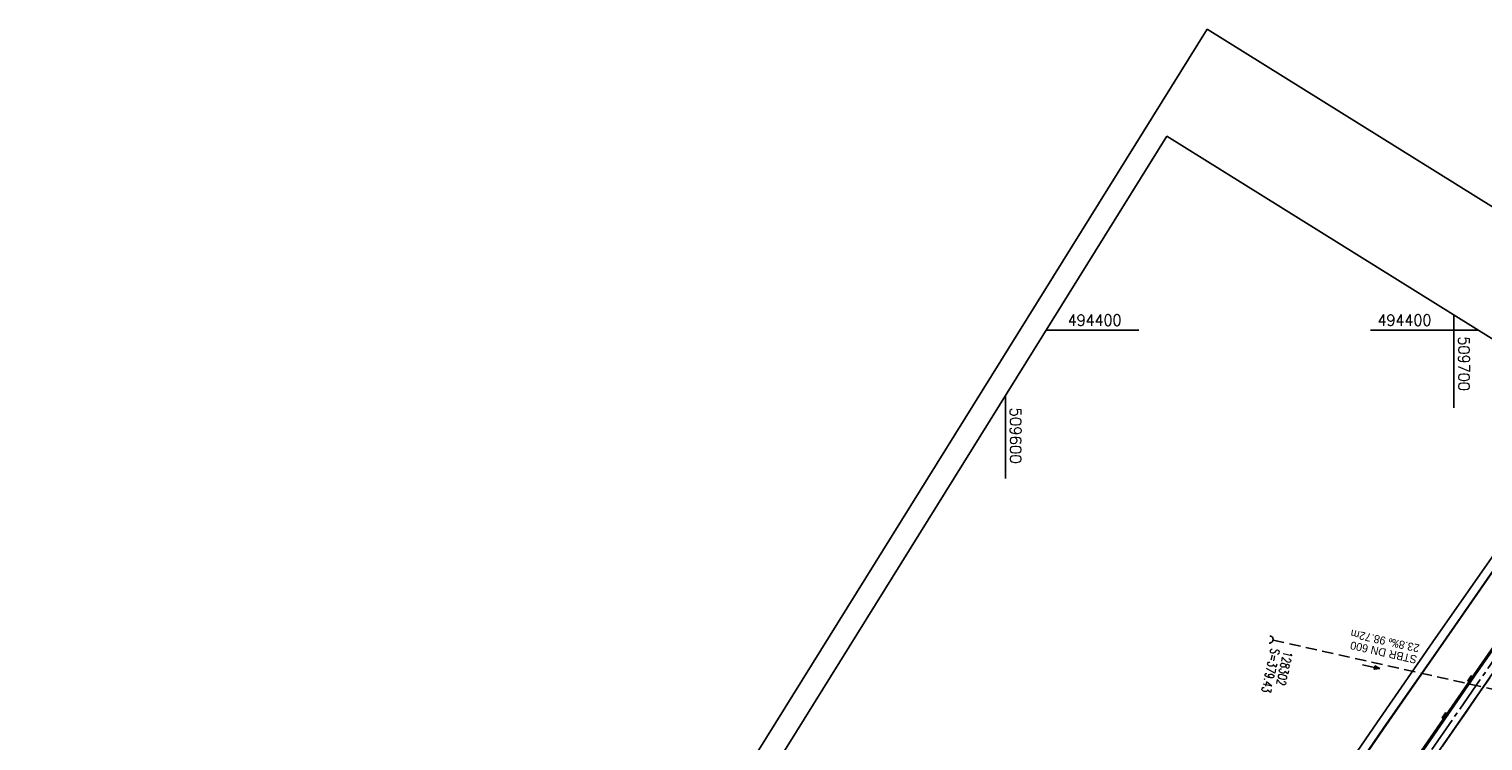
# Model space of a CAD drawing. Extents: x 509045 to 509897, y 493347 to 494467.
# Tile 8 of 9: x 509382 to 509706, y 494308 to 494467. Entities that reach past the tile are written whole.
import ezdxf

# ---------------------------------------------------------------- set-up
doc = ezdxf.new("R2010")
doc.units = 0
doc.header["$LTSCALE"] = 10
doc.header["$MEASUREMENT"] = 0
for name, pattern in [('ACHSE', [5.5, 4, -0.5, 0.5, -0.5]), ('LT00', [0]), ('STRICHLINIE2', [0.375, 0.25, -0.125])]:
    doc.linetypes.add(name, pattern=pattern)
doc.layers.get('0').update_dxf_attribs({"linetype": 'LT00'})
for name, color, linetype in [('-BESCH', 7, 'STRICHLINIE2'), ('-BKAN001', 140, 'LT00'), ('-BSCH001', 5, 'LT00'), ('-Halt-Pfeil', 4, 'LT00'), ('AX-020', 250, 'ACHSE'), ('RAHMEN', 250, 'Continuous'), ('V_AFBR_BAB', 250, 'LT00'), ('V_BR_KAPPE', 30, 'LT00'), ('V_RASTER', 250, 'LT00'), ('V_SINKK', 182, 'LT00'), ('V_UK_DURCH', 182, 'LT00')]:
    doc.layers.add(name, color=color, linetype=linetype)
doc.styles.add('Haltungsbeschriftung', font='ARIAL.TTF', dxfattribs={"width": 0.75})
doc.styles.add('schachtbeschriftung', font='romans.shx', dxfattribs={"height": 2})
doc.styles.get("Standard").update_dxf_attribs({"font": 'romans.shx', "width": 0.8})

# ---------------------------------------------------------------- blocks, each defined once
blk = doc.blocks.new('SYMB1107')
at = {"color": 0, "linetype": 'ByBlock'}
for points in [[(-0.2, 0), (-0.196157, 0.039018), (-0.184776, 0.076537), (-0.166294, 0.111114), (-0.141421, 0.141421), (-0.111114, 0.166294), (-0.076537, 0.184776), (-0.039018, 0.196157), (0, 0.2)], [(0, 0.2), (0.039018, 0.196157), (0.076537, 0.184776), (0.111114, 0.166294), (0.141421, 0.141421), (0.166294, 0.111114), (0.184776, 0.076537), (0.196157, 0.039018), (0.2, 0)]]:
    blk.add_lwpolyline(points, dxfattribs=at)
blk = doc.blocks.new('SYMB0652')
at = {"color": 0, "linetype": 'ByBlock'}
blk.add_lwpolyline([(-0.15, -0.075), (0.15, -0.075), (0.15, 0.075), (-0.15, 0.075), (-0.15, -0.075)], dxfattribs=at)
blk = doc.blocks.new('SYMB0070')
at = {"color": 0, "linetype": 'ByBlock'}
for p, q in [((-0.5, 0), (0.2, 0)), ((0.5, 0), (0.2, 0.1)), ((0.2, 0.1), (0.2, 0)), ((0.468, 0), (0.21, 0.086)), ((0.21, 0.086), (0.21, -0.086)), ((0.21, -0.086), (0.468, 0)), ((0.22, -0.072), (0.437, 0)), ((0.23, -0.058), (0.405, 0)), ((0.24, -0.045), (0.374, 0)), ((0.342, 0), (0.25, 0.031)), ((0.25, 0.031), (0.25, -0.031)), ((0.25, -0.031), (0.342, 0)), ((0.26, -0.017), (0.31, 0)), ((0.27, -0.003), (0.279, 0))]:
    blk.add_line(p, q, dxfattribs=at)
for points in [[(0.2, 0), (0.2, -0.1), (0.5, 0)], [(0.437, 0), (0.22, 0.072), (0.22, -0.072)], [(0.405, 0), (0.23, 0.058), (0.23, -0.058)], [(0.374, 0), (0.24, 0.045), (0.24, -0.045)], [(0.31, 0), (0.26, 0.017), (0.26, -0.017)], [(0.279, 0), (0.27, 0.003), (0.27, -0.003)]]:
    blk.add_lwpolyline(points, dxfattribs=at)

msp = doc.modelspace()

# ---------------------------------------------------------------- linework, layer by layer
at = {"layer": '-BESCH'}
msp.add_line((509659.65, 494330.89), (509754.45, 494309.75), dxfattribs=at)
at = {"layer": 'AX-020', "ltscale": 0.2, "flags": 128}
msp.add_lwpolyline([(509743.73, 494376.18), (509740.69, 494371.89), (509730.39, 494357.26), (509720.13, 494342.61), (509709.89, 494327.94), (509699.69, 494313.24), (509689.52, 494298.52), (509679.39, 494283.78), (509669.29, 494269.02), (509659.23, 494254.23), (509649.21, 494239.41), (509639.22, 494224.57), (509629.27, 494209.7), (509619.37, 494194.8), (509609.5, 494179.88), (509599.68, 494164.93), (509589.9, 494149.95), (509580.17, 494134.94), (509570.48, 494119.91), (509560.84, 494104.84), (509551.24, 494089.74), (509541.7, 494074.61), (509532.2, 494059.45), (509522.76, 494044.26), (509513.37, 494029.03), (509504.03, 494013.78), (509494.74, 493998.49), (509485.51, 493983.16), (509476.34, 493967.81), (509467.22, 493952.42), (509458.16, 493936.99), (509449.16, 493921.53), (509440.22, 493906.04), (509431.35, 493890.51), (509422.53, 493874.94), (509413.78, 493859.34), (509405.1, 493843.7), (509396.48, 493828.02), (509387.93, 493812.31), (509379.45, 493796.56), (509373.13, 493784.72), (509364.77, 493768.9), (509356.48, 493753.05), (509348.26, 493737.16), (509340.11, 493721.23), (509332.04, 493705.27), (509324.04, 493689.27), (509316.1, 493673.24), (509308.24, 493657.17), (509300.45, 493641.07), (509292.74, 493624.93), (509285.09, 493608.75), (509277.52, 493592.55), (509271.88, 493580.33)], dxfattribs=at)
at = {"layer": 'RAHMEN'}
for points in [[(509644.95, 494467.12), (509045.11, 493503.58), (509297.24, 493346.62), (509897.09, 494310.16), (509644.95, 494467.12)], [(509635.99, 494443.26), (509147.12, 493657.99), (509390.77, 493506.31), (509879.63, 494291.58), (509635.99, 494443.26)]]:
    msp.add_lwpolyline(points, dxfattribs=at)
at = {"layer": 'V_AFBR_BAB'}
for points in [[(509561.32, 494126.87), (509561.77, 494127.52), (509567.12, 494135.84), (509571.58, 494142.68), (509576.1, 494149.68), (509579.66, 494155.12), (509585.11, 494163.54), (509591.26, 494173), (509605.48, 494194.63), (509614.72, 494208.45), (509618.83, 494214.62), (509630.92, 494232.76), (509644.32, 494252.6), (509657.27, 494271.7), (509670.46, 494291), (509684.3, 494311.12), (509697.67, 494330.42), (509711.35, 494350.07), (509722.72, 494366.28), (509732.08, 494379.53), (509734, 494382.24)], [(509718.95, 494344.05), (509705.07, 494324.14), (509692.09, 494305.34), (509678.13, 494285.06), (509665.01, 494265.85), (509651.98, 494246.71), (509638.92, 494227.33), (509627.05, 494209.62), (509627.22, 494209.35), (509627.13, 494209.22), (509613.7, 494188.98), (509606.75, 494178.44), (509593.38, 494158.08), (509586.26, 494147.06), (509586.01, 494147.24), (509585.9, 494147.11), (509581.55, 494140.46), (509578.22, 494135.21), (509578.46, 494135.06), (509570.09, 494122.04), (509569.63, 494121.37)], [(509697.42, 494307.25), (509700.05, 494311.06), (509702.69, 494314.87), (509705.33, 494318.68), (509707.97, 494322.49)]]:
    msp.add_lwpolyline(points, dxfattribs=at)
at = {"layer": 'V_BR_KAPPE'}
for points in [[(509732.28, 494383.31), (509730.58, 494380.92), (509721.02, 494367.36), (509709.83, 494351.36), (509695.97, 494331.47), (509682.81, 494312.5), (509668.95, 494292.35), (509655.68, 494272.92), (509642.67, 494253.75), (509629.27, 494233.88), (509617.28, 494215.95), (509613.03, 494209.57)], [(509614.66, 494208.51), (509618.78, 494214.71), (509630.86, 494232.78), (509644.27, 494252.66), (509657.2, 494271.72), (509670.44, 494291.06), (509684.23, 494311.19), (509697.63, 494330.45), (509711.28, 494350.08), (509722.66, 494366.33), (509732, 494379.59), (509733.92, 494382.29)], [(509627.16, 494209.16), (509639.23, 494227.14), (509652.31, 494246.55), (509665.33, 494265.76), (509678.45, 494284.94), (509692.37, 494305.18), (509705.43, 494324.05), (509719.31, 494343.92), (509730.76, 494360.3), (509740.04, 494373.45)], [(509741.51, 494370.4), (509733.17, 494358.66), (509721.66, 494342.24), (509707.92, 494322.52), (509694.74, 494303.48), (509681, 494283.52), (509667.73, 494264.13), (509654.8, 494245.05), (509641.45, 494225.23), (509628.66, 494206.11)]]:
    msp.add_lwpolyline(points, dxfattribs=at)
at = {"layer": 'V_RASTER'}
for p, q in [((509700, 494382.73), (509700, 494403.4)), ((509609.06, 494400), (509629.74, 494400)), ((509681.35, 494400), (509705.47, 494400)), ((509600, 494385.45), (509600, 494366.95))]:
    msp.add_line(p, q, dxfattribs=at)

# ---------------------------------------------------------------- block references
at = {"layer": '-Halt-Pfeil', "xscale": 3.999999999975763, "yscale": 4.000000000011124, "zscale": 4, "rotation": 347.4321803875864}
msp.add_blockref('SYMB0070', (509681.52, 494324.99), dxfattribs=at)
at = {"layer": 'V_SINKK', "yscale": 4.499999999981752, "zscale": 4.5}
for p, xscale, rotation in [((509703.72, 494322.2), 4.499999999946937, 55.10451698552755), ((509698.02, 494313.97), 4.499999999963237, 55.38550249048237)]:
    msp.add_blockref('SYMB0652', p, dxfattribs=dict(at, xscale=xscale, rotation=rotation))
at = {"layer": 'V_UK_DURCH', "xscale": 4.000000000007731, "yscale": 4.000000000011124, "zscale": 4, "rotation": 263.8252421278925}
msp.add_blockref('SYMB1107', (509658.87, 494331.06), dxfattribs=at)

# ---------------------------------------------------------------- texts
at = {"layer": '-BKAN001', "style": 'Haltungsbeschriftung', "width": 0.95}
for s, p in [('23.8‰ 98.72m', (509692.45, 494329.89)), ('STBR DN 600', (509691.89, 494327.39))]:
    msp.add_text(s, height=1.8, rotation=167.4322, dxfattribs=at).set_placement(p)
at = {"layer": '-BSCH001', "style": 'schachtbeschriftung', "width": 0.75}
for s, p in [('S=379.43', (509659.22, 494329.19)), ('128302', (509662.04, 494328.57))]:
    msp.add_text(s, height=2, rotation=257.4322, dxfattribs=at).set_placement(p)
at = {"layer": 'V_RASTER'}
for s, rotation, width, p in [(' 494400', 0.0001, 0.934, (509612.24, 494401)), (' 494400', 0.0001, 0.934, (509681.35, 494401)), (' 509700', 270.0001, 0.944, (509701, 494400.23)), (' 509600', 270.0001, 0.976, (509601, 494384.45))]:
    msp.add_text(s, height=2.5, rotation=rotation, dxfattribs=dict(at, width=width)).set_placement(p)

doc.saveas('drawing.dxf')
